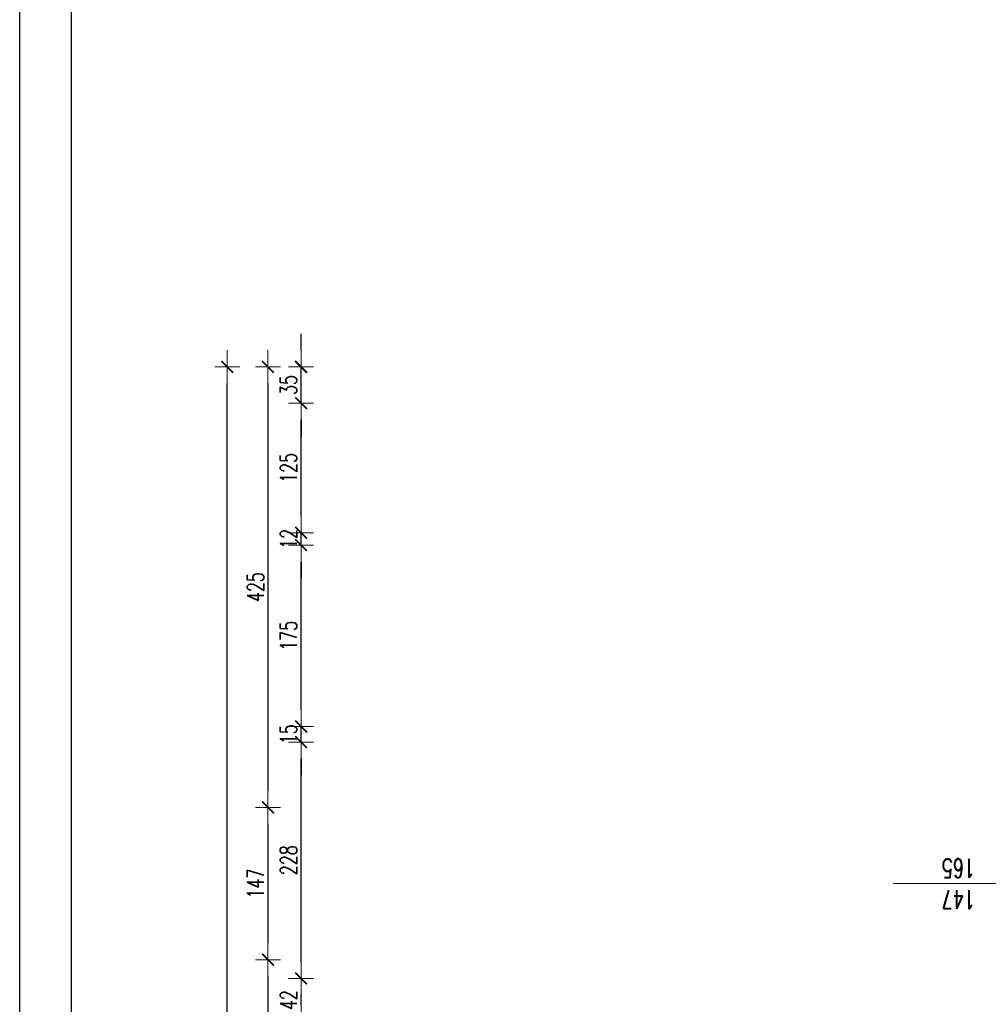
# Model space of a CAD drawing. Header units: millimetres. Extents: x -2948 to 78628, y 64669 to 215420.
# Tile 163 of 256: x 55144 to 56078, y 110355 to 111305. Entities that reach past the tile are written whole.
import ezdxf

# ---------------------------------------------------------------- set-up
doc = ezdxf.new("R2010")
doc.units = ezdxf.units.MM
for name, color, linetype, lineweight in [('1_OPIS_OKNA', 60, 'Continuous', 13), ('OPIS', 2, 'Continuous', 13), ('WYMIAR', 5, 'Continuous', 13)]:
    doc.layers.add(name, color=color, linetype=linetype, lineweight=lineweight)
doc.layers.add('FORMATKA', color=7, linetype='Continuous')
doc.styles.add('style2', font='romans.shx', dxfattribs={"width": 0.7})
doc.dimstyles.new('100', dxfattribs={"dimscale": 80, "dimtxt": 0.2, "dimasz": 0.2, "dimexe": 1.25, "dimexo": 0.625, "dimgap": 0.05, "dimtad": 1, "dimdec": 0, "dimdsep": 46, "dimlunit": 6, "dimtxsty": 'style2', "dimblk1": 'TICK', "dimblk2": 'TICK', "dimsah": 1, "dimcen": 0.2, "dimse1": 1, "dimse2": 1, "dimclrd": 256, "dimclrt": 2, "dimadec": 0, "dimazin": 0, "dimtfac": 1, "dimtdec": 0, "dimtix": 1, "dimtmove": 1, "dimatfit": 0, "dimldrblk": 'DOTSMALL', "dimfxl": 1, "dimtolj": 1, "dimtzin": 0, "dimarcsym": 0})

# ---------------------------------------------------------------- blocks, each defined once
blk = doc.blocks.new('TICK')
at = {"color": 5}
for p, q in [((0, -0.75), (0, 0.75)), ((-1, 0), (1, 0))]:
    blk.add_line(p, q, dxfattribs=at)
at = {"const_width": 0.1}
blk.add_lwpolyline([(-0.354, -0.354), (0.354, 0.354)], dxfattribs=at)
blk = doc.blocks.new('*D1440')
at = {"layer": 'Defpoints', "color": 0, "ltscale": 2, "transparency": 16777216}
for p in [(56037.62, 110970.33), (55383.58, 110545.33), (56037.62, 110545.33)]:
    blk.add_point(p, dxfattribs=at)
at = {"layer": 'WYMIAR', "lineweight": -2, "ltscale": 2, "transparency": 16777216}
blk.add_line((55383.58, 110954.33), (55383.58, 110561.33), dxfattribs=at)
at = {"layer": 'WYMIAR', "lineweight": -2, "ltscale": 2, "transparency": 16777216, "xscale": 16, "yscale": 16, "zscale": 16}
for p, rotation in [((55383.58, 110970.33), 90), ((55383.58, 110545.33), 270)]:
    blk.add_blockref('TICK', p, dxfattribs=dict(at, rotation=rotation))
at = {"layer": 'WYMIAR', "color": 2, "ltscale": 2, "transparency": 16777216, "insert": (55371.58, 110757.83), "char_height": 16, "attachment_point": 5, "rotation": 90, "style": 'style2'}
blk.add_mtext('\\A1;425', dxfattribs=at)
blk = doc.blocks.new('_DotSmall')
at = {"layer": 'OPIS', "color": 0, "const_width": 0.5}
blk.add_lwpolyline([(-0.0625, 0, 1), (0.0625, 0, 1)], format="xyb", close=True, dxfattribs=at)
blk = doc.blocks.new('*D1441')
at = {"layer": 'Defpoints', "color": 0, "ltscale": 2, "transparency": 16777216}
for p in [(56037.62, 110545.33), (55383.58, 110398.33), (56070.59, 110398.33)]:
    blk.add_point(p, dxfattribs=at)
at = {"layer": 'WYMIAR', "lineweight": -2, "ltscale": 2, "transparency": 16777216}
blk.add_line((55383.58, 110529.33), (55383.58, 110414.33), dxfattribs=at)
at = {"layer": 'WYMIAR', "lineweight": -2, "ltscale": 2, "transparency": 16777216, "xscale": 16, "yscale": 16, "zscale": 16}
for p, rotation in [((55383.58, 110545.33), 90), ((55383.58, 110398.33), 270)]:
    blk.add_blockref('TICK', p, dxfattribs=dict(at, rotation=rotation))
at = {"layer": 'WYMIAR', "color": 2, "ltscale": 2, "transparency": 16777216, "insert": (55371.58, 110471.83), "char_height": 16, "attachment_point": 5, "rotation": 90, "style": 'style2'}
blk.add_mtext('\\A1;147', dxfattribs=at)
blk = doc.blocks.new('*D1442')
at = {"layer": 'Defpoints', "color": 0, "ltscale": 2, "transparency": 16777216}
for p in [(56070.59, 110398.33), (55383.58, 110243.33), (56070.59, 110243.33)]:
    blk.add_point(p, dxfattribs=at)
at = {"layer": 'WYMIAR', "lineweight": -2, "ltscale": 2, "transparency": 16777216}
blk.add_line((55383.58, 110382.33), (55383.58, 110259.33), dxfattribs=at)
at = {"layer": 'WYMIAR', "lineweight": -2, "ltscale": 2, "transparency": 16777216, "xscale": 16, "yscale": 16, "zscale": 16}
for p, rotation in [((55383.58, 110398.33), 90), ((55383.58, 110243.33), 270)]:
    blk.add_blockref('TICK', p, dxfattribs=dict(at, rotation=rotation))
at = {"layer": 'WYMIAR', "color": 2, "ltscale": 2, "transparency": 16777216, "insert": (55371.58, 110320.83), "char_height": 16, "attachment_point": 5, "rotation": 90, "style": 'style2'}
blk.add_mtext('\\A1;155', dxfattribs=at)
blk = doc.blocks.new('*D1582')
at = {"layer": 'Defpoints', "color": 0, "ltscale": 2, "transparency": 16777216}
for p in [(55344.36, 110970.33), (56086.34, 110970.33), (56086.38, 101303.33)]:
    blk.add_point(p, dxfattribs=at)
at = {"layer": 'WYMIAR', "lineweight": -2, "ltscale": 2, "transparency": 16777216}
blk.add_line((55344.4, 101319.33), (55344.36, 110954.33), dxfattribs=at)
at = {"layer": 'WYMIAR', "lineweight": -2, "ltscale": 2, "transparency": 16777216, "xscale": 16, "yscale": 16, "zscale": 16}
for p, rotation in [((55344.36, 110970.33), 90.00020786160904), ((55344.4, 101303.33), 270.0002078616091)]:
    blk.add_blockref('TICK', p, dxfattribs=dict(at, rotation=rotation))
at = {"layer": 'WYMIAR', "color": 2, "ltscale": 2, "transparency": 16777216, "insert": (55331.9, 106136.83), "char_height": 16, "attachment_point": 5, "rotation": 90.00021, "style": 'style2'}
blk.add_mtext('\\A1;9\xa0667', dxfattribs=at)
blk = doc.blocks.new('*D1503')
at = {"layer": 'Defpoints', "color": 0, "ltscale": 2, "transparency": 16777216}
for p in [(55415.52, 110380.33), (56153.73, 110380.33), (56153.73, 110338.33)]:
    blk.add_point(p, dxfattribs=at)
at = {"layer": 'WYMIAR', "lineweight": -2, "ltscale": 2, "transparency": 16777216}
blk.add_line((55415.52, 110354.33), (55415.52, 110364.33), dxfattribs=at)
at = {"layer": 'WYMIAR', "lineweight": -2, "ltscale": 2, "transparency": 16777216, "xscale": 16, "yscale": 16, "zscale": 16}
for p, rotation in [((55415.52, 110380.33), 90), ((55415.52, 110338.33), 270)]:
    blk.add_blockref('TICK', p, dxfattribs=dict(at, rotation=rotation))
at = {"layer": 'WYMIAR', "color": 2, "ltscale": 2, "transparency": 16777216, "insert": (55403.52, 110359.33), "char_height": 16, "attachment_point": 5, "rotation": 90, "style": 'style2'}
blk.add_mtext('\\A1;42', dxfattribs=at)
blk = doc.blocks.new('*D1504')
at = {"layer": 'Defpoints', "color": 0, "ltscale": 2, "transparency": 16777216}
for p in [(55415.52, 110608.33), (56153.73, 110608.33), (56153.73, 110380.33)]:
    blk.add_point(p, dxfattribs=at)
at = {"layer": 'WYMIAR', "lineweight": -2, "ltscale": 2, "transparency": 16777216}
blk.add_line((55415.52, 110396.33), (55415.52, 110592.33), dxfattribs=at)
at = {"layer": 'WYMIAR', "lineweight": -2, "ltscale": 2, "transparency": 16777216, "xscale": 16, "yscale": 16, "zscale": 16}
for p, rotation in [((55415.52, 110608.33), 90), ((55415.52, 110380.33), 270)]:
    blk.add_blockref('TICK', p, dxfattribs=dict(at, rotation=rotation))
at = {"layer": 'WYMIAR', "color": 2, "ltscale": 2, "transparency": 16777216, "insert": (55403.52, 110494.33), "char_height": 16, "attachment_point": 5, "rotation": 90, "style": 'style2'}
blk.add_mtext('\\A1;228', dxfattribs=at)
blk = doc.blocks.new('*D1505')
at = {"layer": 'Defpoints', "color": 0, "ltscale": 2, "transparency": 16777216}
for p in [(55415.52, 110623.33), (56153.73, 110623.33), (56153.73, 110608.33)]:
    blk.add_point(p, dxfattribs=at)
at = {"layer": 'WYMIAR', "lineweight": -2, "ltscale": 2, "transparency": 16777216}
for p, q in [((55415.52, 110639.33), (55415.52, 110655.33)), ((55415.52, 110608.33), (55415.52, 110623.33)), ((55415.52, 110592.33), (55415.52, 110576.33))]:
    blk.add_line(p, q, dxfattribs=at)
at = {"layer": 'WYMIAR', "lineweight": -2, "ltscale": 2, "transparency": 16777216, "xscale": 16, "yscale": 16, "zscale": 16}
for p, rotation in [((55415.52, 110623.33), 270), ((55415.52, 110608.33), 90)]:
    blk.add_blockref('TICK', p, dxfattribs=dict(at, rotation=rotation))
at = {"layer": 'WYMIAR', "color": 2, "ltscale": 2, "transparency": 16777216, "insert": (55403.52, 110615.83), "char_height": 16, "attachment_point": 5, "rotation": 90, "style": 'style2'}
blk.add_mtext('\\A1;15', dxfattribs=at)
blk = doc.blocks.new('*D1506')
at = {"layer": 'Defpoints', "color": 0, "ltscale": 2, "transparency": 16777216}
for p in [(55415.52, 110798.33), (56153.73, 110798.33), (56153.73, 110623.33)]:
    blk.add_point(p, dxfattribs=at)
at = {"layer": 'WYMIAR', "lineweight": -2, "ltscale": 2, "transparency": 16777216}
blk.add_line((55415.52, 110639.33), (55415.52, 110782.33), dxfattribs=at)
at = {"layer": 'WYMIAR', "lineweight": -2, "ltscale": 2, "transparency": 16777216, "xscale": 16, "yscale": 16, "zscale": 16}
for p, rotation in [((55415.52, 110798.33), 90), ((55415.52, 110623.33), 270)]:
    blk.add_blockref('TICK', p, dxfattribs=dict(at, rotation=rotation))
at = {"layer": 'WYMIAR', "color": 2, "ltscale": 2, "transparency": 16777216, "insert": (55403.52, 110710.83), "char_height": 16, "attachment_point": 5, "rotation": 90, "style": 'style2'}
blk.add_mtext('\\A1;175', dxfattribs=at)
blk = doc.blocks.new('*D1507')
at = {"layer": 'Defpoints', "color": 0, "ltscale": 2, "transparency": 16777216}
for p in [(55415.52, 110810.33), (56153.73, 110810.33), (56153.73, 110798.33)]:
    blk.add_point(p, dxfattribs=at)
at = {"layer": 'WYMIAR', "lineweight": -2, "ltscale": 2, "transparency": 16777216}
for p, q in [((55415.52, 110826.33), (55415.52, 110842.33)), ((55415.52, 110798.33), (55415.52, 110810.33)), ((55415.52, 110782.33), (55415.52, 110766.33))]:
    blk.add_line(p, q, dxfattribs=at)
at = {"layer": 'WYMIAR', "lineweight": -2, "ltscale": 2, "transparency": 16777216, "xscale": 16, "yscale": 16, "zscale": 16}
for p, rotation in [((55415.52, 110810.33), 270), ((55415.52, 110798.33), 90)]:
    blk.add_blockref('TICK', p, dxfattribs=dict(at, rotation=rotation))
at = {"layer": 'WYMIAR', "color": 2, "ltscale": 2, "transparency": 16777216, "insert": (55403.52, 110804.33), "char_height": 16, "attachment_point": 5, "rotation": 90, "style": 'style2'}
blk.add_mtext('\\A1;12', dxfattribs=at)
blk = doc.blocks.new('*D1525')
at = {"layer": 'Defpoints', "color": 0, "ltscale": 2, "transparency": 16777216}
for p in [(55415.52, 110935.33), (56143.33, 110935.33), (56143.33, 110810.33)]:
    blk.add_point(p, dxfattribs=at)
at = {"layer": 'WYMIAR', "lineweight": -2, "ltscale": 2, "transparency": 16777216}
blk.add_line((55415.52, 110826.33), (55415.52, 110919.33), dxfattribs=at)
at = {"layer": 'WYMIAR', "lineweight": -2, "ltscale": 2, "transparency": 16777216, "xscale": 16, "yscale": 16, "zscale": 16}
for p, rotation in [((55415.52, 110935.33), 90), ((55415.52, 110810.33), 270)]:
    blk.add_blockref('TICK', p, dxfattribs=dict(at, rotation=rotation))
at = {"layer": 'WYMIAR', "color": 2, "ltscale": 2, "transparency": 16777216, "insert": (55403.52, 110872.83), "char_height": 16, "attachment_point": 5, "rotation": 90, "style": 'style2'}
blk.add_mtext('\\A1;125', dxfattribs=at)
blk = doc.blocks.new('*D1586')
at = {"layer": 'Defpoints', "color": 0, "ltscale": 2, "transparency": 16777216}
for p in [(55415.52, 110970.33), (56143.33, 110970.33), (56143.33, 110935.33)]:
    blk.add_point(p, dxfattribs=at)
at = {"layer": 'WYMIAR', "lineweight": -2, "ltscale": 2, "transparency": 16777216}
for p, q in [((55415.52, 110986.33), (55415.52, 111002.33)), ((55415.52, 110935.33), (55415.52, 110970.33)), ((55415.52, 110919.33), (55415.52, 110903.33))]:
    blk.add_line(p, q, dxfattribs=at)
at = {"layer": 'WYMIAR', "lineweight": -2, "ltscale": 2, "transparency": 16777216, "xscale": 16, "yscale": 16, "zscale": 16}
for p, rotation in [((55415.52, 110970.33), 270), ((55415.52, 110935.33), 90)]:
    blk.add_blockref('TICK', p, dxfattribs=dict(at, rotation=rotation))
at = {"layer": 'WYMIAR', "color": 2, "ltscale": 2, "transparency": 16777216, "insert": (55403.52, 110952.83), "char_height": 16, "attachment_point": 5, "rotation": 90, "style": 'style2'}
blk.add_mtext('\\A1;35', dxfattribs=at)

msp = doc.modelspace()

# ---------------------------------------------------------------- linework, layer by layer
at = {"layer": '1_OPIS_OKNA'}
msp.add_line((56122.33, 110471.83), (55986.77, 110471.83), dxfattribs=at)
at = {"layer": 'FORMATKA', "ltscale": 2}
for points in [[(58114.1, 112412), (58114.1, 100912), (55144.1, 100912), (55144.1, 112412)], [(55194.1, 100962), (55194.1, 112357.03), (58064.1, 112357.03), (58064.1, 100962)]]:
    msp.add_lwpolyline(points, close=True, dxfattribs=at)

# ---------------------------------------------------------------- texts
at = {"layer": '1_OPIS_OKNA', "ltscale": 0.2, "insert": (56065.91, 110447.54), "char_height": 18, "width": 280.1371, "attachment_point": 1, "rotation": 179.99152, "style": 'style2'}
msp.add_mtext('147\\P165', dxfattribs=at)

# ---------------------------------------------------------------- dimensions: what is measured, and where the dimension line sits
at = {"layer": 'WYMIAR', "ltscale": 2}
for base, p1, p2, picture, middle in [((55415.52, 110970.33), (56143.33, 110935.33), (56143.33, 110970.33), '*D1586', (55403.52, 110952.83)), ((55383.58, 110545.33), (56037.62, 110970.33), (56037.62, 110545.33), '*D1440', (55371.58, 110757.83)), ((55415.52, 110935.33), (56143.33, 110810.33), (56143.33, 110935.33), '*D1525', (55403.52, 110872.83)), ((55415.52, 110810.33), (56153.73, 110798.33), (56153.73, 110810.33), '*D1507', (55403.52, 110804.33)), ((55415.52, 110798.33), (56153.73, 110623.33), (56153.73, 110798.33), '*D1506', (55403.52, 110710.83)), ((55415.52, 110623.33), (56153.73, 110608.33), (56153.73, 110623.33), '*D1505', (55403.52, 110615.83)), ((55415.52, 110608.33), (56153.73, 110380.33), (56153.73, 110608.33), '*D1504', (55403.52, 110494.33)), ((55383.58, 110398.33), (56037.62, 110545.33), (56070.59, 110398.33), '*D1441', (55371.58, 110471.83)), ((55383.58, 110243.33), (56070.59, 110398.33), (56070.59, 110243.33), '*D1442', (55371.58, 110320.83)), ((55415.52, 110380.33), (56153.73, 110338.33), (56153.73, 110380.33), '*D1503', (55403.52, 110359.33))]:
    dim = msp.add_linear_dim(base=base, p1=p1, p2=p2, angle=90, dimstyle='100', dxfattribs=at)
    dim.commit()
    dim.dimension.update_dxf_attribs({"geometry": picture, "text_midpoint": middle})
dim = msp.add_linear_dim(base=(55344.36, 110970.33), p1=(56086.38, 101303.33), p2=(56086.34, 110970.33), angle=90.00021, dimstyle='100', dxfattribs=at)
dim.commit()
dim.dimension.update_dxf_attribs({"geometry": '*D1582', "text_midpoint": (55343.9, 106136.83), "dimtype": 161})

doc.saveas('drawing.dxf')
